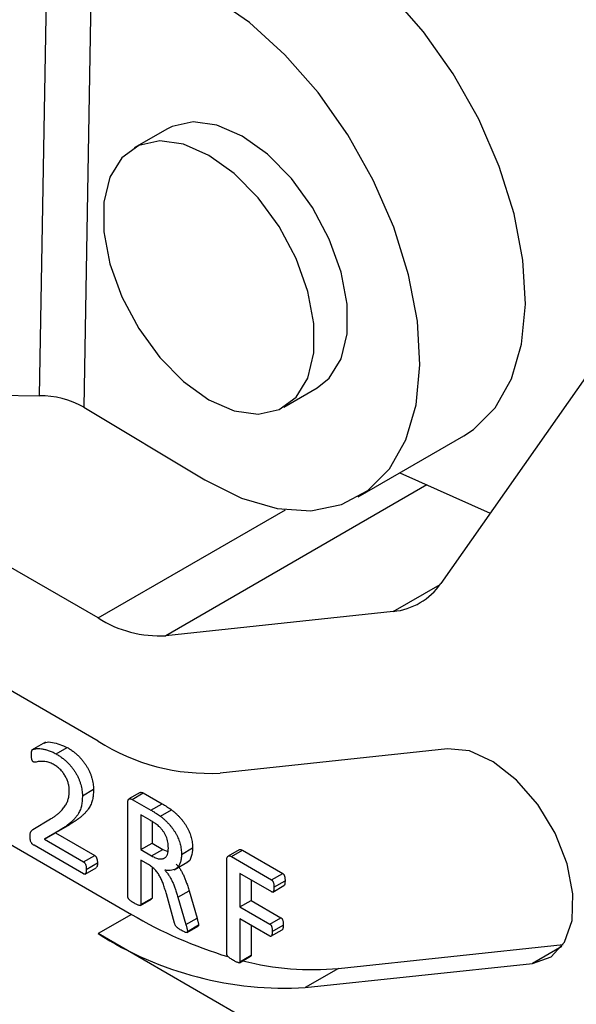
# Model space of a CAD drawing. Header units: millimetres. Extents: x 37 to 402, y 8 to 280.
# Tile 36 of 39: x 372 to 384, y 182 to 203. Entities that reach past the tile are written whole.
import ezdxf

# ---------------------------------------------------------------- set-up
doc = ezdxf.new("R2010")
doc.units = ezdxf.units.MM

msp = doc.modelspace()

# ---------------------------------------------------------------- linework, layer by layer
at = {"color": 7, "linetype": 'Continuous', "lineweight": 25}
for p, q in [((373.08895, 205.6145), (372.91414, 195.37453)), ((374.03163, 205.3741), (373.85683, 195.13413)), ((374.15988, 190.66069), (353.32091, 202.69077)), ((375.6326, 201.03894), (374.92549, 200.63074)), ((374.15988, 188.04776), (353.32091, 200.07784)), ((385.49636, 197.17995), (381.43346, 191.39481)), ((354.02802, 196.40334), (374.86699, 184.37326)), ((378.10023, 195.13132), (378.80734, 195.53953)), ((370.85224, 195.39765), (372.91414, 195.37453)), ((373.85683, 195.13413), (376.42559, 193.59331)), ((379.6794, 193.22832), (381.91858, 194.52097)), ((380.56287, 193.73834), (382.47961, 192.88442)), ((380.42507, 190.79917), (375.6013, 190.28453)), ((373.04162, 188.02269), (372.74699, 187.8526)), ((373.2711, 187.77623), (373.50681, 187.9123)), ((381.57821, 187.88531), (376.75445, 187.37068)), ((373.82743, 186.8897), (374.06313, 187.02577)), ((375.05121, 186.95606), (374.81551, 186.81999)), ((374.88514, 186.81245), (375.12085, 186.94851)), ((375.12085, 186.94851), (375.51859, 186.7189)), ((374.79242, 184.74206), (374.79242, 186.74889)), ((374.88514, 186.81245), (375.28289, 186.58283)), ((375.28289, 186.58283), (375.51859, 186.7189)), ((375.48523, 186.45301), (375.72093, 186.58908)), ((372.77804, 186.17162), (373.15195, 186.39606)), ((375.26513, 186.36894), (375.06972, 186.48174)), ((375.06972, 186.48174), (375.06972, 185.74526)), ((375.30542, 186.34444), (375.30542, 185.88132)), ((373.327, 186.14591), (373.02327, 185.96601)), ((373.5627, 186.28198), (373.25897, 186.10208)), ((373.327, 186.14591), (373.5627, 186.28198)), ((373.02327, 185.96601), (373.25897, 186.10208)), ((373.02327, 185.96601), (373.85299, 185.48702)), ((373.25897, 186.10208), (374.0887, 185.62309)), ((373.85473, 185.22985), (372.8023, 185.8374)), ((375.06972, 185.74526), (375.30542, 185.88132)), ((375.06972, 185.74526), (375.29632, 185.61444)), ((375.29632, 185.61444), (375.53203, 185.75051)), ((375.30542, 185.88132), (375.53203, 185.75051)), ((375.53203, 185.75051), (375.64166, 185.70497)), ((375.92934, 185.64527), (376.16504, 185.78134)), ((377.15374, 185.74247), (376.91804, 185.6064)), ((376.98835, 185.59829), (377.22406, 185.73436)), ((377.22406, 185.73436), (378.07848, 185.24111)), ((373.85299, 185.48702), (374.0887, 185.62309)), ((375.2309, 185.42806), (375.06972, 185.52111)), ((375.06972, 185.52111), (375.06972, 184.58299)), ((375.77404, 185.31808), (376.06867, 185.48816)), ((376.89433, 183.52866), (376.89433, 185.53549)), ((376.98835, 185.59829), (377.84277, 185.10504)), ((373.8862, 185.22678), (374.1219, 185.36285)), ((373.91062, 185.32767), (374.14632, 185.46374)), ((375.30542, 185.37214), (375.30542, 184.71905)), ((377.84451, 184.84787), (377.17163, 185.23632)), ((377.17163, 185.23632), (377.17163, 184.53185)), ((377.40733, 185.10025), (377.40733, 184.66792)), ((377.84277, 185.10504), (378.07848, 185.24111)), ((377.8926, 184.94619), (378.1283, 185.08226)), ((375.85525, 184.73591), (376.09095, 184.87198)), ((376.09095, 184.87198), (376.2608, 184.29111)), ((377.86973, 184.84617), (378.10543, 184.98224)), ((375.06031, 184.56183), (375.29601, 184.6979)), ((375.06972, 184.58299), (375.30542, 184.71905)), ((375.78506, 184.18554), (375.61132, 184.80468)), ((375.85525, 184.73591), (376.02509, 184.15504)), ((377.17163, 184.53185), (377.40733, 184.66792)), ((377.40733, 184.66792), (378.04208, 184.30148)), ((377.17163, 184.53185), (377.80638, 184.16542)), ((374.86699, 184.37326), (374.15988, 183.96506)), ((376.02509, 184.15504), (376.2608, 184.29111)), ((377.80638, 183.90925), (377.17163, 184.27568)), ((377.17163, 184.27568), (377.17163, 183.36908)), ((377.80638, 184.16542), (378.04208, 184.30148)), ((376.04859, 183.98768), (376.28429, 184.12374)), ((376.05716, 184.01245), (376.29286, 184.14852)), ((377.40733, 184.13961), (377.40733, 183.50515)), ((377.82991, 183.90826), (378.06561, 184.04433)), ((377.85447, 184.01057), (378.09018, 184.14664)), ((381.06293, 179.98001), (374.15988, 183.96506)), ((379.26333, 183.22598), (384.03044, 183.73457)), ((377.16191, 183.34733), (377.39762, 183.4834)), ((377.17163, 183.36908), (377.40733, 183.50515)), ((378.55623, 182.81778), (383.37999, 183.33241)), ((379.26333, 183.22598), (378.55623, 182.81778))]:
    msp.add_line(p, q, dxfattribs=at)
at = {"color": 8, "linetype": 'Continuous', "lineweight": 25}
for p, q in [((381.13929, 193.48154), (375.6013, 190.28453)), ((374.15988, 190.66069), (378.13662, 192.95642)), ((380.42507, 190.79917), (381.41698, 191.37179)), ((383.99994, 183.6903), (383.37999, 183.33241))]:
    msp.add_line(p, q, dxfattribs=at)
at = {"color": 7, "linetype": 'Continuous', "lineweight": 25, "flags": 128}
for points in [[(381.91858, 194.52097), (382.12594, 194.65749), (382.58609, 195.12004), (382.92974, 195.73105), (383.14646, 196.47194), (383.22966, 197.32021), (383.17681, 198.25009), (382.98952, 199.23332), (382.67349, 200.24003), (382.2383, 201.23962), (381.69719, 202.20173), (381.0666, 203.09711), (380.36569, 203.89858), (379.61575, 204.58177), (378.83957, 205.12593)], [(376.42559, 193.59331), (377.20443, 193.20473), (377.96225, 192.98351), (378.67605, 192.9364), (379.32412, 193.06481), (379.88677, 193.36485), (380.34691, 193.8274), (380.69057, 194.4384), (380.90728, 195.17929), (380.99048, 196.02757), (380.93764, 196.95745), (380.75035, 197.94068), (380.43432, 198.94738), (379.99913, 199.94697), (379.45802, 200.90908), (378.82743, 201.80447), (378.12652, 202.60593), (377.37658, 203.28913), (376.6004, 203.83328)], [(378.80734, 195.53953), (379.06762, 195.74989), (379.31914, 196.15809), (379.44866, 196.69014), (379.44866, 197.31513), (379.31914, 197.99673), (379.06762, 198.69533), (378.70872, 199.37032), (378.2633, 199.98249), (377.75724, 200.49625), (377.21997, 200.88175), (376.68269, 201.11658), (376.17663, 201.1871), (375.73121, 201.0892), (375.6326, 201.03894)], [(376.51286, 195.28851), (377.05014, 195.05368), (377.55619, 194.98317), (378.00161, 195.08107), (378.36051, 195.34169), (378.61203, 195.74989), (378.74155, 196.28194), (378.74155, 196.90693), (378.61203, 197.58852), (378.36051, 198.28712), (378.00161, 198.96212), (377.55619, 199.57429), (377.05014, 200.08805), (376.51286, 200.47355), (375.97558, 200.70838), (375.46953, 200.77889), (375.02411, 200.681), (374.66521, 200.42038), (374.41369, 200.01217), (374.28417, 199.48012), (374.28417, 198.85514), (374.41369, 198.17354), (374.66521, 197.47494), (375.02411, 196.79994), (375.46953, 196.18777), (375.97558, 195.67401), (376.51286, 195.28851)], [(383.37999, 183.33241), (383.77201, 183.47034), (384.05929, 183.78152), (384.21854, 184.24074), (384.23688, 184.8108), (384.11281, 185.44551), (383.85639, 186.09345), (383.48839, 186.70214), (383.03863, 187.22226), (382.54353, 187.61166), (382.04321, 187.83882), (381.57821, 187.88531)]]:
    msp.add_lwpolyline(points, dxfattribs=at)
at = {"color": 7, "linetype": 'Continuous', "lineweight": 25}
for centre, radius, start, end in [((391.9148, 210.37556), 9.83266, 198.897088, 241.881213), ((372.92935, 193.46565), 1.90894, 60.931161, 90.456292), ((380.29162, 192.17649), 1.38377, 275.534174, 325.605397), ((375.46513, 192.71256), 2.43184, 237.538355, 273.20993), ((376.50933, 191.74111), 4.3773, 237.538278, 273.210018), ((379.65033, 192.50314), 9.43267, 239.528913, 253.152749), ((378.1409, 190.22324), 7.4171, 237.538295, 273.210002), ((378.71289, 189.08135), 5.88118, 255.438343, 275.370393)]:
    msp.add_arc(centre, radius, start, end, dxfattribs=at)
for points, knots in [([(373.01447, 188.00144), (373.02565, 188.00753), (373.07544, 188.03467), (373.24059, 188.02593), (373.40039, 187.95772), (373.50681, 187.9123)], [0, 0, 0, 0, 0.08814819, 0.392732, 1, 1, 1, 1]), ([(372.74597, 187.76367), (372.74611, 187.77177), (372.74635, 187.78664), (372.74687, 187.80728), (372.74918, 187.82364), (372.75205, 187.83752), (372.75668, 187.84841), (372.76193, 187.85934), (372.7722, 187.86749), (372.78397, 187.8739), (372.79743, 187.87844), (372.81149, 187.88171), (372.82822, 187.88579), (372.85697, 187.88923), (372.89961, 187.89195), (372.95999, 187.88618), (373.02884, 187.87359), (373.10468, 187.85285), (373.18606, 187.82296), (373.24244, 187.79198), (373.2711, 187.77623)], [0, 0, 0, 0, 0.0328592, 0.0603806, 0.08408481, 0.10473878, 0.1240428, 0.14263512, 0.16556826, 0.19733544, 0.21880052, 0.24522194, 0.27702448, 0.31405164, 0.4010561, 0.50317697, 0.61724522, 0.73856077, 0.86708045, 1, 1, 1, 1]), ([(373.50681, 187.9123), (373.52935, 187.89864), (373.57325, 187.87204), (373.63696, 187.82755), (373.69627, 187.77924), (373.75115, 187.72814), (373.80124, 187.67448), (373.84755, 187.61995), (373.88855, 187.56287), (373.9259, 187.5048), (373.95809, 187.44545), (373.98703, 187.38557), (374.00999, 187.32488), (374.02972, 187.26391), (374.045, 187.20297), (374.05504, 187.1429), (374.06196, 187.08322), (374.06274, 187.04503), (374.06313, 187.02577)], [0, 0, 0, 0, 0.08092196, 0.15756902, 0.2295428, 0.2979116, 0.36318426, 0.42486758, 0.48482806, 0.54290608, 0.60012655, 0.65600476, 0.71219705, 0.76856597, 0.82544498, 0.88279209, 0.94085161, 1, 1, 1, 1]), ([(372.78973, 187.60582), (372.78638, 187.60823), (372.77968, 187.61303), (372.77005, 187.62366), (372.76237, 187.63809), (372.75646, 187.65551), (372.75182, 187.67663), (372.74853, 187.70186), (372.74648, 187.73148), (372.74615, 187.75239), (372.74597, 187.76367)], [0, 0, 0, 0, 0.07521997, 0.15016339, 0.22993808, 0.3279335, 0.44922205, 0.59966199, 0.78402519, 1, 1, 1, 1]), ([(373.22951, 187.54407), (373.21462, 187.55226), (373.18549, 187.56828), (373.14286, 187.58735), (373.10246, 187.60145), (373.05345, 187.61147), (372.99783, 187.61797), (372.93865, 187.61805), (372.88829, 187.61336), (372.85293, 187.60556), (372.8286, 187.60098), (372.8139, 187.59962), (372.80119, 187.60089), (372.79323, 187.60432), (372.78973, 187.60582)], [0, 0, 0, 0, 0.0934864, 0.18292578, 0.26901453, 0.35163177, 0.5059015, 0.64461762, 0.76656801, 0.87120992, 0.91447825, 0.94980281, 0.97793292, 1, 1, 1, 1]), ([(373.2711, 187.77623), (373.29365, 187.76257), (373.33755, 187.73597), (373.40126, 187.69148), (373.46056, 187.64317), (373.51544, 187.59207), (373.56554, 187.53841), (373.61185, 187.48388), (373.65285, 187.4268), (373.6902, 187.36874), (373.72239, 187.30938), (373.75133, 187.2495), (373.77429, 187.18881), (373.79402, 187.12785), (373.80929, 187.0669), (373.81934, 187.00683), (373.82626, 186.94715), (373.82704, 186.90897), (373.82743, 186.8897)], [0, 0, 0, 0, 0.08092196, 0.15756902, 0.2295428, 0.2979116, 0.36318426, 0.42486758, 0.48482806, 0.54290608, 0.60012655, 0.65600476, 0.71219705, 0.76856597, 0.82544498, 0.88279209, 0.94085161, 1, 1, 1, 1]), ([(373.55013, 187.00275), (373.54921, 187.02676), (373.54739, 187.07438), (373.53043, 187.15095), (373.50546, 187.22717), (373.47511, 187.28909), (373.44668, 187.33629), (373.42299, 187.37097), (373.39652, 187.40451), (373.3676, 187.43654), (373.3363, 187.46719), (373.30264, 187.49578), (373.26673, 187.5212), (373.24208, 187.53635), (373.22951, 187.54407)], [0, 0, 0, 0, 0.12181493, 0.24149493, 0.35897884, 0.47447562, 0.53274065, 0.59273431, 0.65339449, 0.71739466, 0.78346912, 0.85202223, 0.92449761, 1, 1, 1, 1]), ([(373.15195, 186.39606), (373.17277, 186.40888), (373.21272, 186.4335), (373.26769, 186.47322), (373.3169, 186.51141), (373.35925, 186.55067), (373.39615, 186.58964), (373.42887, 186.62785), (373.45711, 186.66586), (373.48072, 186.70424), (373.5003, 186.74236), (373.51592, 186.78053), (373.52825, 186.81798), (373.53955, 186.86673), (373.54771, 186.9276), (373.54935, 186.97832), (373.55013, 187.00275)], [0, 0, 0, 0, 0.10586018, 0.20317244, 0.29270934, 0.37393395, 0.44905025, 0.51875423, 0.58358034, 0.64298558, 0.69853443, 0.74995107, 0.79760959, 0.84171674, 0.92378026, 1, 1, 1, 1]), ([(374.06313, 187.02577), (374.06243, 186.9916), (374.06101, 186.92314), (374.05022, 186.84283), (374.0367, 186.78061), (374.02169, 186.73443), (374.00228, 186.68873), (373.97745, 186.6442), (373.94854, 186.59886), (373.91283, 186.55503), (373.87236, 186.50978), (373.82499, 186.46522), (373.77089, 186.42007), (373.70923, 186.37388), (373.63896, 186.32772), (373.58881, 186.29764), (373.5627, 186.28198)], [0, 0, 0, 0, 0.08507941, 0.17050198, 0.21472941, 0.2616143, 0.31194042, 0.36520293, 0.42271664, 0.48526368, 0.55348779, 0.62707198, 0.70762124, 0.79638913, 0.89401055, 1, 1, 1, 1]), ([(375.05294, 186.95374), (375.05435, 186.95561), (375.0617, 186.9654), (375.0874, 186.9628), (375.1097, 186.95327), (375.12085, 186.94851)], [0, 0, 0, 0, 0.10613771, 0.55331064, 1, 1, 1, 1]), ([(373.82743, 186.8897), (373.82672, 186.85554), (373.82531, 186.78707), (373.81452, 186.70676), (373.801, 186.64454), (373.78599, 186.59836), (373.76657, 186.55266), (373.74174, 186.50813), (373.71284, 186.4628), (373.67712, 186.41896), (373.63665, 186.37371), (373.58929, 186.32915), (373.53519, 186.284), (373.47353, 186.23781), (373.40325, 186.19165), (373.3531, 186.16157), (373.327, 186.14591)], [0, 0, 0, 0, 0.08507941, 0.17050198, 0.21472941, 0.2616143, 0.31194042, 0.36520293, 0.42271664, 0.48526368, 0.55348779, 0.62707198, 0.70762124, 0.79638913, 0.89401055, 1, 1, 1, 1]), ([(374.79242, 186.74889), (374.79267, 186.7588), (374.79313, 186.77738), (374.79868, 186.79993), (374.80787, 186.81599), (374.82542, 186.8259), (374.85138, 186.8278), (374.87413, 186.81746), (374.88514, 186.81245)], [0, 0, 0, 0, 0.16787356, 0.31480272, 0.44092436, 0.56135618, 0.78750078, 1, 1, 1, 1]), ([(375.28289, 186.58283), (375.30442, 186.57036), (375.3436, 186.54766), (375.39774, 186.5123), (375.44368, 186.48192), (375.47195, 186.46225), (375.48523, 186.45301)], [0, 0, 0, 0, 0.31843164, 0.57956619, 0.80246373, 1, 1, 1, 1]), ([(375.51859, 186.7189), (375.54012, 186.70643), (375.5793, 186.68373), (375.63344, 186.64837), (375.67938, 186.61799), (375.70765, 186.59832), (375.72093, 186.58908)], [0, 0, 0, 0, 0.31843164, 0.57956619, 0.80246373, 1, 1, 1, 1]), ([(375.72093, 186.58908), (375.73844, 186.57497), (375.77277, 186.5473), (375.82261, 186.50421), (375.86871, 186.45778), (375.91229, 186.41179), (375.95207, 186.36328), (375.98932, 186.31477), (376.0223, 186.26411), (376.05249, 186.21283), (376.07859, 186.16037), (376.10282, 186.1075), (376.12122, 186.05386), (376.13781, 185.99978), (376.14957, 185.94549), (376.15895, 185.89051), (376.16404, 185.83543), (376.1647, 185.79956), (376.16504, 185.78134)], [0, 0, 0, 0, 0.074445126, 0.146054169, 0.213901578, 0.279488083, 0.342577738, 0.403578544, 0.462674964, 0.52104511, 0.578827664, 0.635988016, 0.693657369, 0.751731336, 0.810827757, 0.871804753, 0.934882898, 1, 1, 1, 1]), ([(375.45274, 186.23862), (375.44081, 186.24932), (375.4158, 186.27177), (375.38236, 186.29602), (375.35251, 186.31549), (375.3264, 186.33309), (375.2969, 186.34998), (375.2761, 186.36239), (375.26513, 186.36894)], [0, 0, 0, 0, 0.19599816, 0.41097172, 0.53264892, 0.67031096, 0.82599922, 1, 1, 1, 1]), ([(375.48523, 186.45301), (375.50273, 186.43891), (375.53707, 186.41123), (375.58691, 186.36814), (375.63301, 186.32171), (375.67659, 186.27573), (375.71637, 186.22721), (375.75362, 186.1787), (375.7866, 186.12804), (375.81679, 186.07676), (375.84289, 186.02431), (375.86712, 185.97144), (375.88552, 185.91779), (375.9021, 185.86372), (375.91386, 185.80942), (375.92324, 185.75444), (375.92834, 185.69936), (375.929, 185.66349), (375.92934, 185.64527)], [0, 0, 0, 0, 0.074445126, 0.146054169, 0.213901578, 0.279488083, 0.342577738, 0.403578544, 0.462674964, 0.52104511, 0.578827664, 0.635988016, 0.693657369, 0.751731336, 0.810827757, 0.871804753, 0.934882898, 1, 1, 1, 1]), ([(372.71824, 186.01651), (372.71828, 186.02734), (372.71834, 186.04751), (372.72006, 186.07512), (372.72311, 186.09852), (372.72938, 186.11736), (372.73868, 186.13203), (372.74851, 186.1471), (372.76199, 186.16007), (372.77245, 186.1676), (372.77804, 186.17162)], [0, 0, 0, 0, 0.15596415, 0.29065967, 0.41214366, 0.5206379, 0.6279318, 0.73863187, 0.86051793, 1, 1, 1, 1]), ([(375.65204, 185.77883), (375.65142, 185.7999), (375.65021, 185.84042), (375.64223, 185.90261), (375.62725, 185.96329), (375.60749, 186.02244), (375.58009, 186.08009), (375.54494, 186.13607), (375.50196, 186.19012), (375.46958, 186.22202), (375.45274, 186.23862)], [0, 0, 0, 0, 0.138354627, 0.266002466, 0.38789145, 0.503472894, 0.617991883, 0.735574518, 0.862432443, 1, 1, 1, 1]), ([(372.8023, 185.8374), (372.79578, 185.84143), (372.78348, 185.84902), (372.76616, 185.86339), (372.75121, 185.88025), (372.73849, 185.90006), (372.72863, 185.92376), (372.72259, 185.95103), (372.71878, 185.98268), (372.71843, 186.00454), (372.71824, 186.01651)], [0, 0, 0, 0, 0.1195283, 0.2256066, 0.32280439, 0.42054268, 0.52787171, 0.65610358, 0.8116607, 1, 1, 1, 1]), ([(375.29632, 185.61444), (375.31107, 185.6061), (375.33964, 185.58994), (375.38075, 185.57203), (375.41892, 185.55833), (375.45413, 185.54986), (375.48619, 185.54705), (375.51565, 185.54805), (375.54211, 185.55397), (375.56608, 185.56357), (375.5871, 185.57761), (375.60475, 185.59624), (375.62023, 185.6177), (375.6357, 185.65314), (375.64929, 185.70519), (375.65111, 185.75391), (375.65204, 185.77883)], [0, 0, 0, 0, 0.08142735, 0.15774026, 0.22847591, 0.29588838, 0.35990963, 0.42060199, 0.47969971, 0.5374294, 0.59389898, 0.64992707, 0.70604601, 0.76221031, 0.87833233, 1, 1, 1, 1]), ([(376.16504, 185.78134), (376.15964, 185.71828), (376.14885, 185.59234), (376.09472, 185.48161), (376.04112, 185.47557), (376.03756, 185.47517)], [0, 0, 0, 0, 0.48357184, 0.96572781, 1, 1, 1, 1]), ([(377.15539, 185.74021), (377.15686, 185.74208), (377.16444, 185.75174), (377.19038, 185.74882), (377.21283, 185.73918), (377.22406, 185.73436)], [0, 0, 0, 0, 0.10724638, 0.55381567, 1, 1, 1, 1]), ([(373.85299, 185.48702), (373.85695, 185.48434), (373.86506, 185.47884), (373.87657, 185.46565), (373.88716, 185.44942), (373.8957, 185.42999), (373.90281, 185.40803), (373.90721, 185.38356), (373.91036, 185.35613), (373.91053, 185.33758), (373.91062, 185.32767)], [0, 0, 0, 0, 0.0866605, 0.17757853, 0.27676854, 0.38601791, 0.50820367, 0.64912481, 0.81256769, 1, 1, 1, 1]), ([(374.0887, 185.62309), (374.09265, 185.62041), (374.10076, 185.61491), (374.11228, 185.60172), (374.12286, 185.58549), (374.13141, 185.56606), (374.13851, 185.54409), (374.14291, 185.51963), (374.14606, 185.4922), (374.14623, 185.47365), (374.14632, 185.46374)], [0, 0, 0, 0, 0.0866605, 0.17757853, 0.27676854, 0.38601791, 0.50820367, 0.64912481, 0.81256769, 1, 1, 1, 1]), ([(375.92934, 185.64527), (375.92895, 185.62798), (375.92818, 185.59431), (375.924, 185.54681), (375.91622, 185.50426), (375.9052, 185.46638), (375.89204, 185.43223), (375.87519, 185.40319), (375.85625, 185.3775), (375.82718, 185.34875), (375.78411, 185.32219), (375.72364, 185.30425), (375.65457, 185.30013), (375.60477, 185.30601), (375.57925, 185.30901)], [0, 0, 0, 0, 0.072507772, 0.141170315, 0.207213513, 0.270340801, 0.331479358, 0.390731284, 0.449547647, 0.507790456, 0.624433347, 0.744090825, 0.868888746, 1, 1, 1, 1]), ([(376.89433, 185.53549), (376.89459, 185.54538), (376.89508, 185.56392), (376.90046, 185.58676), (376.91028, 185.60215), (376.92778, 185.61241), (376.95422, 185.61384), (376.97721, 185.60337), (376.98835, 185.59829)], [0, 0, 0, 0, 0.16678551, 0.31276236, 0.43937964, 0.5590309, 0.78614469, 1, 1, 1, 1]), ([(373.91062, 185.32767), (373.91053, 185.3177), (373.91036, 185.29884), (373.90711, 185.27433), (373.90311, 185.25384), (373.89707, 185.23857), (373.88949, 185.22767), (373.87909, 185.22344), (373.86739, 185.22361), (373.85898, 185.22776), (373.85473, 185.22985)], [0, 0, 0, 0, 0.18662831, 0.35282265, 0.49612872, 0.61911094, 0.72521893, 0.81997193, 0.90899284, 1, 1, 1, 1]), ([(374.14632, 185.46374), (374.14619, 185.43631), (374.14598, 185.39525), (374.1279, 185.37093), (374.1219, 185.36286)], [0, 0, 0, 0, 0.66789793, 1, 1, 1, 1]), ([(375.61132, 184.80468), (375.60127, 184.83894), (375.58189, 184.90506), (375.55041, 185.00098), (375.51709, 185.09062), (375.48255, 185.16052), (375.45229, 185.21267), (375.42761, 185.24948), (375.40071, 185.28408), (375.37217, 185.3173), (375.34092, 185.34845), (375.30694, 185.37759), (375.26988, 185.40437), (375.2442, 185.41998), (375.2309, 185.42806)], [0, 0, 0, 0, 0.14294361, 0.2758776, 0.39925452, 0.51521888, 0.57173146, 0.62807868, 0.68384058, 0.74109399, 0.79975999, 0.86204936, 0.92855031, 1, 1, 1, 1]), ([(375.57925, 185.30901), (375.59442, 185.292), (375.62449, 185.25825), (375.66465, 185.20012), (375.7021, 185.13813), (375.73614, 185.07029), (375.76861, 184.99663), (375.79794, 184.91637), (375.8279, 184.8287), (375.84584, 184.76783), (375.85525, 184.73591)], [0, 0, 0, 0, 0.10808488, 0.21428042, 0.32319583, 0.43848372, 0.56141387, 0.69463928, 0.83986516, 1, 1, 1, 1]), ([(375.81496, 185.44508), (375.83012, 185.42806), (375.86019, 185.39432), (375.90035, 185.33618), (375.9378, 185.2742), (375.97185, 185.20635), (376.00431, 185.1327), (376.03364, 185.05244), (376.0636, 184.96477), (376.08154, 184.9039), (376.09095, 184.87198)], [0, 0, 0, 0, 0.10808488, 0.21428042, 0.32319583, 0.43848372, 0.56141387, 0.69463928, 0.83986516, 1, 1, 1, 1]), ([(377.84277, 185.10504), (377.84631, 185.1028), (377.85345, 185.09828), (377.86326, 185.0862), (377.87298, 185.07163), (377.87971, 185.05278), (377.8868, 185.03065), (377.88996, 185.00536), (377.8921, 184.97673), (377.89243, 184.95681), (377.8926, 184.94619)], [0, 0, 0, 0, 0.07719276, 0.15569397, 0.24396727, 0.34851113, 0.47298072, 0.62257455, 0.79883244, 1, 1, 1, 1]), ([(378.07848, 185.24111), (378.08201, 185.23887), (378.08915, 185.23435), (378.09896, 185.22227), (378.10868, 185.2077), (378.11542, 185.18885), (378.1225, 185.16672), (378.12566, 185.14142), (378.1278, 185.1128), (378.12813, 185.09288), (378.1283, 185.08226)], [0, 0, 0, 0, 0.07719276, 0.15569397, 0.24396727, 0.34851113, 0.47298072, 0.62257455, 0.79883244, 1, 1, 1, 1]), ([(378.1283, 185.08226), (378.12779, 185.0577), (378.12702, 185.02092), (378.11595, 184.98676), (378.10621, 184.98347), (378.10501, 184.98306)], [0, 0, 0, 0, 0.63786112, 0.95547255, 1, 1, 1, 1]), ([(377.8926, 184.94619), (377.89242, 184.93595), (377.89209, 184.91692), (377.89006, 184.89146), (377.88653, 184.87112), (377.88045, 184.8569), (377.87307, 184.84751), (377.86432, 184.84329), (377.8546, 184.84339), (377.84788, 184.84638), (377.84451, 184.84787)], [0, 0, 0, 0, 0.20509845, 0.38111146, 0.52960166, 0.65423719, 0.75694619, 0.84591016, 0.92281319, 1, 1, 1, 1]), ([(374.93107, 184.60849), (374.9188, 184.61576), (374.89638, 184.62905), (374.86587, 184.6491), (374.84178, 184.66875), (374.82267, 184.68386), (374.80854, 184.69908), (374.79853, 184.71398), (374.7935, 184.72891), (374.79278, 184.73764), (374.79242, 184.74207)], [0, 0, 0, 0, 0.23172386, 0.42320201, 0.57555699, 0.69587692, 0.78858089, 0.86396197, 0.93099816, 1, 1, 1, 1]), ([(375.30542, 184.71905), (375.30511, 184.71544), (375.30448, 184.70823), (375.30114, 184.70053), (375.29688, 184.69955), (375.29536, 184.6992)], [0, 0, 0, 0, 0.39229911, 0.78360998, 1, 1, 1, 1]), ([(375.06972, 184.58299), (375.0694, 184.57892), (375.06876, 184.57061), (375.06273, 184.5623), (375.05282, 184.55849), (375.03864, 184.55991), (375.0199, 184.5656), (374.99595, 184.57415), (374.96563, 184.58901), (374.94335, 184.60157), (374.93107, 184.60849)], [0, 0, 0, 0, 0.06898384, 0.1409695, 0.21633092, 0.3090107, 0.42730777, 0.579623, 0.7683366, 1, 1, 1, 1]), ([(376.2608, 184.29111), (376.26379, 184.28003), (376.26936, 184.25944), (376.27744, 184.23138), (376.28245, 184.20905), (376.28748, 184.1878), (376.2919, 184.1677), (376.29258, 184.15421), (376.29286, 184.14852)], [0, 0, 0, 0, 0.23022881, 0.42756779, 0.58096782, 0.69785467, 0.87244386, 1, 1, 1, 1]), ([(378.04208, 184.30148), (378.04547, 184.2993), (378.05224, 184.29493), (378.0616, 184.28376), (378.07081, 184.27042), (378.07787, 184.25312), (378.0843, 184.23239), (378.08765, 184.20794), (378.08971, 184.17882), (378.09001, 184.15808), (378.09018, 184.14664)], [0, 0, 0, 0, 0.07572256, 0.15165595, 0.23527131, 0.33396906, 0.45099597, 0.5976139, 0.77790907, 1, 1, 1, 1]), ([(375.92284, 184.03595), (375.91129, 184.04283), (375.89046, 184.05523), (375.86232, 184.07364), (375.84006, 184.09087), (375.82246, 184.10733), (375.80868, 184.12456), (375.79812, 184.14328), (375.79095, 184.16385), (375.78711, 184.17797), (375.78506, 184.18554)], [0, 0, 0, 0, 0.21027715, 0.37895875, 0.51245235, 0.62047374, 0.71240371, 0.79975062, 0.89265184, 1, 1, 1, 1]), ([(376.05716, 184.01245), (376.05706, 184.00832), (376.05686, 184.00033), (376.05341, 183.99056), (376.04535, 183.98528), (376.03263, 183.98462), (376.01425, 183.99063), (375.99046, 183.99949), (375.95925, 184.01554), (375.93598, 184.02859), (375.92284, 184.03595)], [0, 0, 0, 0, 0.06904935, 0.13349959, 0.19980489, 0.2885922, 0.40546452, 0.55618686, 0.74940032, 1, 1, 1, 1]), ([(376.02509, 184.15504), (376.02809, 184.14396), (376.03365, 184.12337), (376.04173, 184.09531), (376.04675, 184.07298), (376.05178, 184.05173), (376.0562, 184.03163), (376.05687, 184.01814), (376.05716, 184.01245)], [0, 0, 0, 0, 0.23022881, 0.42756779, 0.58096782, 0.69785467, 0.87244386, 1, 1, 1, 1]), ([(376.29286, 184.14852), (376.29263, 184.14074), (376.2923, 184.12971), (376.28597, 184.12531), (376.28411, 184.12402)], [0, 0, 0, 0, 0.705374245, 1, 1, 1, 1]), ([(377.80638, 184.16542), (377.80976, 184.16323), (377.81654, 184.15886), (377.8259, 184.14769), (377.83511, 184.13436), (377.84217, 184.11705), (377.84859, 184.09632), (377.85194, 184.07187), (377.85401, 184.04275), (377.85431, 184.02201), (377.85447, 184.01057)], [0, 0, 0, 0, 0.07572256, 0.15165595, 0.23527131, 0.33396906, 0.45099597, 0.5976139, 0.77790907, 1, 1, 1, 1]), ([(378.09018, 184.14664), (378.0899, 184.12136), (378.08949, 184.08349), (378.07683, 184.05018), (378.06685, 184.04584), (378.06518, 184.04511)], [0, 0, 0, 0, 0.62584237, 0.93736263, 1, 1, 1, 1]), ([(377.85447, 184.01057), (377.85429, 184.00016), (377.85395, 183.9808), (377.85197, 183.95497), (377.84838, 183.93452), (377.84237, 183.92021), (377.83469, 183.91096), (377.82623, 183.90584), (377.81669, 183.90445), (377.80978, 183.90767), (377.80638, 183.90925)], [0, 0, 0, 0, 0.20548202, 0.38227379, 0.52868269, 0.65157128, 0.75284067, 0.84504675, 0.92389507, 1, 1, 1, 1]), ([(377.03298, 183.39508), (377.021, 183.4022), (376.99887, 183.41533), (376.9685, 183.43529), (376.94415, 183.45517), (376.9246, 183.47022), (376.91037, 183.48623), (376.90054, 183.50148), (376.89553, 183.51611), (376.89473, 183.52455), (376.89433, 183.52866)], [0, 0, 0, 0, 0.22684884, 0.41881294, 0.5742436, 0.69753174, 0.79162852, 0.8690069, 0.93621322, 1, 1, 1, 1]), ([(377.17163, 183.36908), (377.17122, 183.36544), (377.17036, 183.35782), (377.16557, 183.34875), (377.15593, 183.34416), (377.14154, 183.34524), (377.12242, 183.35221), (377.09876, 183.3601), (377.06825, 183.37519), (377.04569, 183.38791), (377.03298, 183.39508)], [0, 0, 0, 0, 0.063590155, 0.133036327, 0.208178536, 0.30444452, 0.424697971, 0.574289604, 0.76023464, 1, 1, 1, 1]), ([(377.40733, 183.50515), (377.40661, 183.49738), (377.40566, 183.48721), (377.39854, 183.48533), (377.39686, 183.48489)], [0, 0, 0, 0, 0.76347077, 1, 1, 1, 1])]:
    msp.add_open_spline(points, degree=3, knots=knots, dxfattribs=at)

doc.saveas('drawing.dxf')
